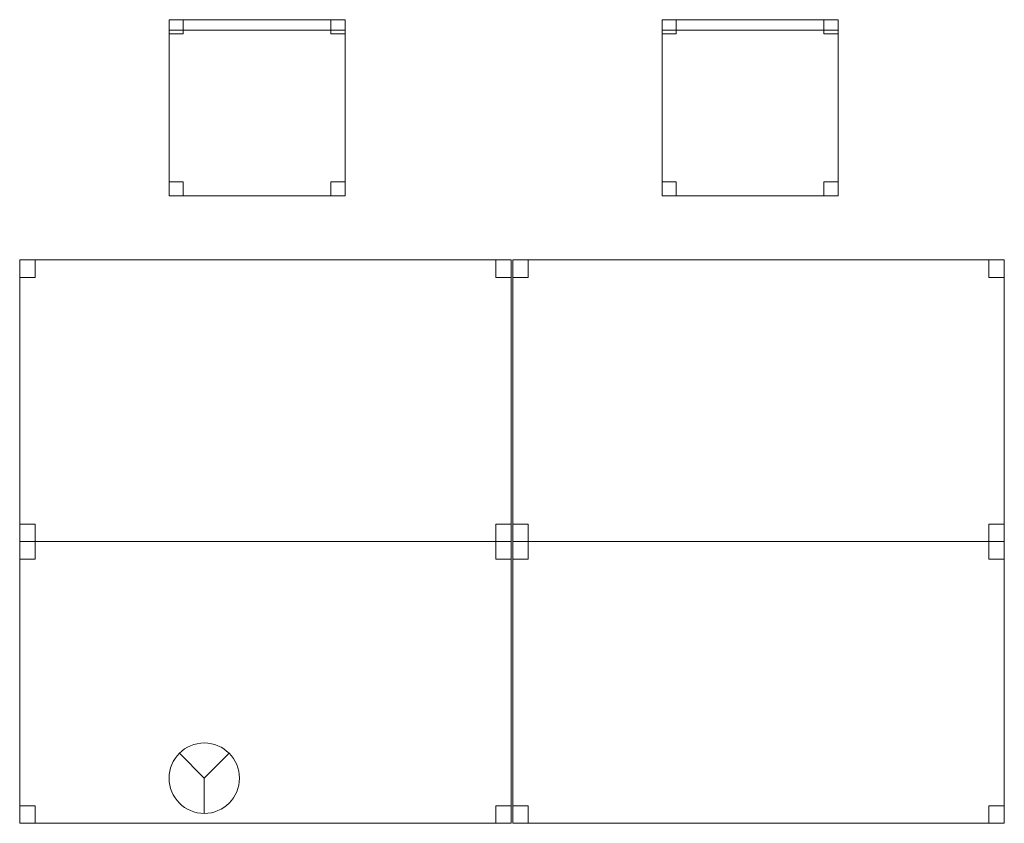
# Model space of a CAD drawing. Header units: metres. Extents: x 397.7 to 427.5, y 12.7 to 28.4.
# Tile 12 of 129: x 402 to 404.8, y 18.5 to 20.8. Entities that reach past the tile are written whole.
import ezdxf

# ---------------------------------------------------------------- set-up
doc = ezdxf.new("R2010")
doc.units = ezdxf.units.M
for name, color, linetype, lineweight in [('02_MOBILIARIO', 7, 'Continuous', 18), ('A-DETL-____-MBND', 7, 'Continuous', 18), ('A-DETL-GENF-OTLN', 7, 'Continuous', 18)]:
    doc.layers.add(name, color=color, linetype=linetype, lineweight=lineweight)

# ---------------------------------------------------------------- blocks, each defined once
blk = doc.blocks.new('Family - Cadira d_Oficina_P4-153809-07_PCI_P4')
at = {"layer": 'A-DETL-____-MBND', "color": 253, "true_color": 0xaaaaaa}
for p, q in [((0, 0), (0, 0.5)), ((0, 0.5), (0.5, 0.5)), ((0.5, 0.5), (0, 0.5)), ((0, 0.5), (0, 0)), ((0, 0.47), (0, 0.5)), ((0, 0.5), (0.5, 0.5)), ((0.5, 0.5), (0, 0.5)), ((0, 0.5), (0, 0.47)), ((0, 0.46), (0, 0.5)), ((0, 0.5), (0.04, 0.5)), ((0.04, 0.5), (0, 0.5)), ((0, 0.5), (0, 0.46)), ((0.04, 0.5), (0.04, 0.46)), ((0.04, 0.46), (0.04, 0.5)), ((0.46, 0.46), (0.46, 0.5)), ((0.46, 0.5), (0.5, 0.5)), ((0.5, 0.5), (0.46, 0.5)), ((0.46, 0.5), (0.46, 0.46)), ((0.5, 0.5), (0.5, 0)), ((0.5, 0), (0.5, 0.5)), ((0.5, 0.5), (0.5, 0.47)), ((0.5, 0.47), (0.5, 0.5)), ((0.5, 0.5), (0.5, 0.46)), ((0.5, 0.46), (0.5, 0.5)), ((0.5, 0.47), (0, 0.47)), ((0, 0.47), (0.5, 0.47)), ((0.04, 0.46), (0, 0.46)), ((0, 0.46), (0.04, 0.46)), ((0.5, 0.46), (0.46, 0.46)), ((0.46, 0.46), (0.5, 0.46)), ((0, 0), (0, 0.04)), ((0, 0.04), (0.04, 0.04)), ((0.04, 0.04), (0, 0.04)), ((0, 0.04), (0, 0)), ((0.04, 0.04), (0.04, 0)), ((0.04, 0), (0.04, 0.04)), ((0.46, 0), (0.46, 0.04)), ((0.46, 0.04), (0.5, 0.04)), ((0.5, 0.04), (0.46, 0.04)), ((0.46, 0.04), (0.46, 0)), ((0.5, 0.04), (0.5, 0)), ((0.5, 0), (0.5, 0.04)), ((0.5, 0), (0, 0)), ((0, 0), (0.5, 0)), ((0.04, 0), (0, 0)), ((0, 0), (0.04, 0)), ((0.5, 0), (0.46, 0)), ((0.46, 0), (0.5, 0))]:
    blk.add_line(p, q, dxfattribs=at)
blk = doc.blocks.new('Family - Cadira d_Oficina_P4-153826-07_PCI_P4')
at = {"layer": 'A-DETL-____-MBND', "color": 253, "true_color": 0xaaaaaa}
for p, q in [((0, 0.46), (0, 0.5)), ((0, 0.5), (0.04, 0.5)), ((0.04, 0.5), (0, 0.5)), ((0, 0.5), (0, 0.46)), ((0, 0), (0, 0.5)), ((0, 0.5), (0.5, 0.5)), ((0.5, 0.5), (0, 0.5)), ((0, 0.5), (0, 0)), ((0, 0.47), (0, 0.5)), ((0, 0.5), (0.5, 0.5)), ((0.5, 0.5), (0, 0.5)), ((0, 0.5), (0, 0.47)), ((0.04, 0.5), (0.04, 0.46)), ((0.04, 0.46), (0.04, 0.5)), ((0.46, 0.46), (0.46, 0.5)), ((0.46, 0.5), (0.5, 0.5)), ((0.5, 0.5), (0.46, 0.5)), ((0.46, 0.5), (0.46, 0.46)), ((0.5, 0.5), (0.5, 0)), ((0.5, 0), (0.5, 0.5)), ((0.5, 0.5), (0.5, 0.46)), ((0.5, 0.46), (0.5, 0.5)), ((0.5, 0.5), (0.5, 0.47)), ((0.5, 0.47), (0.5, 0.5)), ((0.5, 0.47), (0, 0.47)), ((0, 0.47), (0.5, 0.47)), ((0.04, 0.46), (0, 0.46)), ((0, 0.46), (0.04, 0.46)), ((0.5, 0.46), (0.46, 0.46)), ((0.46, 0.46), (0.5, 0.46)), ((0, 0), (0, 0.04)), ((0, 0.04), (0.04, 0.04)), ((0.04, 0.04), (0, 0.04)), ((0, 0.04), (0, 0)), ((0.04, 0.04), (0.04, 0)), ((0.04, 0), (0.04, 0.04)), ((0.46, 0), (0.46, 0.04)), ((0.46, 0.04), (0.5, 0.04)), ((0.5, 0.04), (0.46, 0.04)), ((0.46, 0.04), (0.46, 0)), ((0.5, 0.04), (0.5, 0)), ((0.5, 0), (0.5, 0.04)), ((0.5, 0), (0, 0)), ((0, 0), (0.5, 0)), ((0.04, 0), (0, 0)), ((0, 0), (0.04, 0)), ((0.5, 0), (0.46, 0)), ((0.46, 0), (0.5, 0))]:
    blk.add_line(p, q, dxfattribs=at)
blk = doc.blocks.new('Family - Taula 140X80_P4-154232-07_PCI_P4')
at = {"layer": 'A-DETL-____-MBND', "color": 253, "true_color": 0xaaaaaa}
for p, q in [((0, 0.8001), (1.3973, 0.8001)), ((0, 0), (0, 0.8001)), ((1.3973, 0.8001), (0, 0.8001)), ((0, 0.8001), (0, 0)), ((0, 0.8001), (0.0437, 0.8001)), ((0, 0.7501), (0, 0.8001)), ((0.0437, 0.8001), (0, 0.8001)), ((0, 0.8001), (0, 0.7501)), ((0.0437, 0.8001), (0.0437, 0.7501)), ((0.0437, 0.7501), (0.0437, 0.8001)), ((1.3536, 0.8001), (1.3973, 0.8001)), ((1.3536, 0.7501), (1.3536, 0.8001)), ((1.3973, 0.8001), (1.3536, 0.8001)), ((1.3536, 0.8001), (1.3536, 0.7501)), ((1.3973, 0.8001), (1.3973, 0)), ((1.3973, 0), (1.3973, 0.8001)), ((1.3973, 0.8001), (1.3973, 0.7501)), ((1.3973, 0.7501), (1.3973, 0.8001)), ((0.0437, 0.7501), (0, 0.7501)), ((0, 0.7501), (0.0437, 0.7501)), ((1.3973, 0.7501), (1.3536, 0.7501)), ((1.3536, 0.7501), (1.3973, 0.7501)), ((0, 0.05), (0.0437, 0.05)), ((0, 0), (0, 0.05)), ((0.0437, 0.05), (0, 0.05)), ((0, 0.05), (0, 0)), ((0.0437, 0.05), (0.0437, 0)), ((0.0437, 0), (0.0437, 0.05)), ((1.3536, 0.05), (1.3973, 0.05)), ((1.3536, 0), (1.3536, 0.05)), ((1.3973, 0.05), (1.3536, 0.05)), ((1.3536, 0.05), (1.3536, 0)), ((1.3973, 0.05), (1.3973, 0)), ((1.3973, 0), (1.3973, 0.05)), ((0, 0), (1.3973, 0)), ((0.0437, 0), (0, 0)), ((0, 0), (0.0437, 0)), ((1.3973, 0), (1.3536, 0)), ((1.3536, 0), (1.3973, 0)), ((1.3973, 0), (0, 0))]:
    blk.add_line(p, q, dxfattribs=at)
blk = doc.blocks.new('Family - Taula 140X80_P4-154330-07_PCI_P4')
at = {"layer": 'A-DETL-____-MBND', "color": 253, "true_color": 0xaaaaaa}
for p, q in [((0, 0.8001), (0.0437, 0.8001)), ((0, 0.7501), (0, 0.8001)), ((0.0437, 0.8001), (0, 0.8001)), ((0, 0.8001), (0, 0.7501)), ((0, 0.8001), (1.3973, 0.8001)), ((0, 0), (0, 0.8001)), ((1.3973, 0.8001), (0, 0.8001)), ((0, 0.8001), (0, 0)), ((0.0437, 0.8001), (0.0437, 0.7501)), ((0.0437, 0.7501), (0.0437, 0.8001)), ((1.3536, 0.8001), (1.3973, 0.8001)), ((1.3536, 0.7501), (1.3536, 0.8001)), ((1.3973, 0.8001), (1.3536, 0.8001)), ((1.3536, 0.8001), (1.3536, 0.7501)), ((1.3973, 0.8001), (1.3973, 0.7501)), ((1.3973, 0.7501), (1.3973, 0.8001)), ((1.3973, 0.8001), (1.3973, 0)), ((1.3973, 0), (1.3973, 0.8001)), ((0.0437, 0.7501), (0, 0.7501)), ((0, 0.7501), (0.0437, 0.7501)), ((1.3973, 0.7501), (1.3536, 0.7501)), ((1.3536, 0.7501), (1.3973, 0.7501)), ((0, 0.05), (0.0437, 0.05)), ((0, 0), (0, 0.05)), ((0.0437, 0.05), (0, 0.05)), ((0, 0.05), (0, 0)), ((0.0437, 0.05), (0.0437, 0)), ((0.0437, 0), (0.0437, 0.05)), ((1.3536, 0.05), (1.3973, 0.05)), ((1.3536, 0), (1.3536, 0.05)), ((1.3973, 0.05), (1.3536, 0.05)), ((1.3536, 0.05), (1.3536, 0)), ((1.3973, 0.05), (1.3973, 0)), ((1.3973, 0), (1.3973, 0.05)), ((0.0437, 0), (0, 0)), ((0, 0), (0.0437, 0)), ((0, 0), (1.3973, 0)), ((1.3973, 0), (1.3536, 0)), ((1.3536, 0), (1.3973, 0)), ((1.3973, 0), (0, 0))]:
    blk.add_line(p, q, dxfattribs=at)
blk = doc.blocks.new('Family - Taula 140X80_P4-154356-07_PCI_P4')
at = {"layer": 'A-DETL-____-MBND', "color": 253, "true_color": 0xaaaaaa}
for p, q in [((0, 0.7501), (0, 0.8001)), ((0, 0.8001), (0.0437, 0.8001)), ((0.0437, 0.8001), (0, 0.8001)), ((0, 0.8001), (0, 0.7501)), ((0, 0), (0, 0.8001)), ((0, 0.8001), (1.3973, 0.8001)), ((1.3973, 0.8001), (0, 0.8001)), ((0, 0.8001), (0, 0)), ((0.0437, 0.8001), (0.0437, 0.7501)), ((0.0437, 0.7501), (0.0437, 0.8001)), ((1.3536, 0.7501), (1.3536, 0.8001)), ((1.3536, 0.8001), (1.3973, 0.8001)), ((1.3973, 0.8001), (1.3536, 0.8001)), ((1.3536, 0.8001), (1.3536, 0.7501)), ((1.3973, 0.8001), (1.3973, 0.7501)), ((1.3973, 0.7501), (1.3973, 0.8001)), ((1.3973, 0.8001), (1.3973, 0)), ((1.3973, 0), (1.3973, 0.8001)), ((0.0437, 0.7501), (0, 0.7501)), ((0, 0.7501), (0.0437, 0.7501)), ((1.3973, 0.7501), (1.3536, 0.7501)), ((1.3536, 0.7501), (1.3973, 0.7501)), ((0, 0), (0, 0.05)), ((0, 0.05), (0.0437, 0.05)), ((0.0437, 0.05), (0, 0.05)), ((0, 0.05), (0, 0)), ((0.0437, 0.05), (0.0437, 0)), ((0.0437, 0), (0.0437, 0.05)), ((1.3536, 0), (1.3536, 0.05)), ((1.3536, 0.05), (1.3973, 0.05)), ((1.3973, 0.05), (1.3536, 0.05)), ((1.3536, 0.05), (1.3536, 0)), ((1.3973, 0.05), (1.3973, 0)), ((1.3973, 0), (1.3973, 0.05)), ((1.3973, 0), (0, 0)), ((0, 0), (1.3973, 0)), ((0.0437, 0), (0, 0)), ((0, 0), (0.0437, 0)), ((1.3973, 0), (1.3536, 0)), ((1.3536, 0), (1.3973, 0))]:
    blk.add_line(p, q, dxfattribs=at)
blk = doc.blocks.new('Family - Taula 140X80_P4-154391-07_PCI_P4')
at = {"layer": 'A-DETL-____-MBND', "color": 253, "true_color": 0xaaaaaa}
for p, q in [((0, 0.7501), (0, 0.8001)), ((0, 0.8001), (0.0437, 0.8001)), ((0.0437, 0.8001), (0, 0.8001)), ((0, 0.8001), (0, 0.7501)), ((0, 0), (0, 0.8001)), ((0, 0.8001), (1.3973, 0.8001)), ((1.3973, 0.8001), (0, 0.8001)), ((0, 0.8001), (0, 0)), ((0.0437, 0.8001), (0.0437, 0.7501)), ((0.0437, 0.7501), (0.0437, 0.8001)), ((1.3536, 0.7501), (1.3536, 0.8001)), ((1.3536, 0.8001), (1.3973, 0.8001)), ((1.3973, 0.8001), (1.3536, 0.8001)), ((1.3536, 0.8001), (1.3536, 0.7501)), ((1.3973, 0.8001), (1.3973, 0)), ((1.3973, 0), (1.3973, 0.8001)), ((1.3973, 0.8001), (1.3973, 0.7501)), ((1.3973, 0.7501), (1.3973, 0.8001)), ((0.0437, 0.7501), (0, 0.7501)), ((0, 0.7501), (0.0437, 0.7501)), ((1.3973, 0.7501), (1.3536, 0.7501)), ((1.3536, 0.7501), (1.3973, 0.7501)), ((0, 0), (0, 0.05)), ((0, 0.05), (0.0437, 0.05)), ((0.0437, 0.05), (0, 0.05)), ((0, 0.05), (0, 0)), ((0.0437, 0.05), (0.0437, 0)), ((0.0437, 0), (0.0437, 0.05)), ((1.3536, 0), (1.3536, 0.05)), ((1.3536, 0.05), (1.3973, 0.05)), ((1.3973, 0.05), (1.3536, 0.05)), ((1.3536, 0.05), (1.3536, 0)), ((1.3973, 0.05), (1.3973, 0)), ((1.3973, 0), (1.3973, 0.05)), ((1.3973, 0), (0, 0)), ((0, 0), (1.3973, 0)), ((0.0437, 0), (0, 0)), ((0, 0), (0.0437, 0)), ((1.3973, 0), (1.3536, 0)), ((1.3536, 0), (1.3973, 0))]:
    blk.add_line(p, q, dxfattribs=at)
blk = doc.blocks.new('LONDR55-XX_ZZ-ARQ-CAA-M3D-Londres55_ifc-1-07_PCI_P4')
at = {"layer": '02_MOBILIARIO', "color": 253, "lineweight": 18, "true_color": 0xaaaaaa}
for name, p in [('Family - Cadira d_Oficina_P4-153826-07_PCI_P4', (402.4693, 20.2923)), ('Family - Cadira d_Oficina_P4-153809-07_PCI_P4', (403.8705, 20.2923)), ('Family - Taula 140X80_P4-154330-07_PCI_P4', (402.0446, 19.31)), ('Family - Taula 140X80_P4-154232-07_PCI_P4', (403.4458, 19.31)), ('Family - Taula 140X80_P4-154391-07_PCI_P4', (402.0446, 18.51)), ('Family - Taula 140X80_P4-154356-07_PCI_P4', (403.4458, 18.51))]:
    blk.add_blockref(name, p, dxfattribs=at)
blk = doc.blocks.new('ZYR_12_01_08 Detectors - 01 Detector Òptic-539619-07_PCI_P4')
at = {"layer": 'A-DETL-GENF-OTLN', "color": 1, "true_color": 0xff0000}
for q in [(-0.0707, 0.0707), (0.0707, 0.0707), (0, -0.1)]:
    blk.add_line((0, 0), q, dxfattribs=at)
blk.add_circle((0, 0), 0.1, dxfattribs=at)

msp = doc.modelspace()

# ---------------------------------------------------------------- block references
at = {"lineweight": 5}
msp.add_blockref('LONDR55-XX_ZZ-ARQ-CAA-M3D-Londres55_ifc-1-07_PCI_P4', (0, 0), dxfattribs=at)
at = {"layer": 'A-DETL-GENF-OTLN', "color": 1, "true_color": 0xff0000}
msp.add_blockref('ZYR_12_01_08 Detectors - 01 Detector Òptic-539619-07_PCI_P4', (402.5692, 18.6381), dxfattribs=at)

doc.saveas('drawing.dxf')
